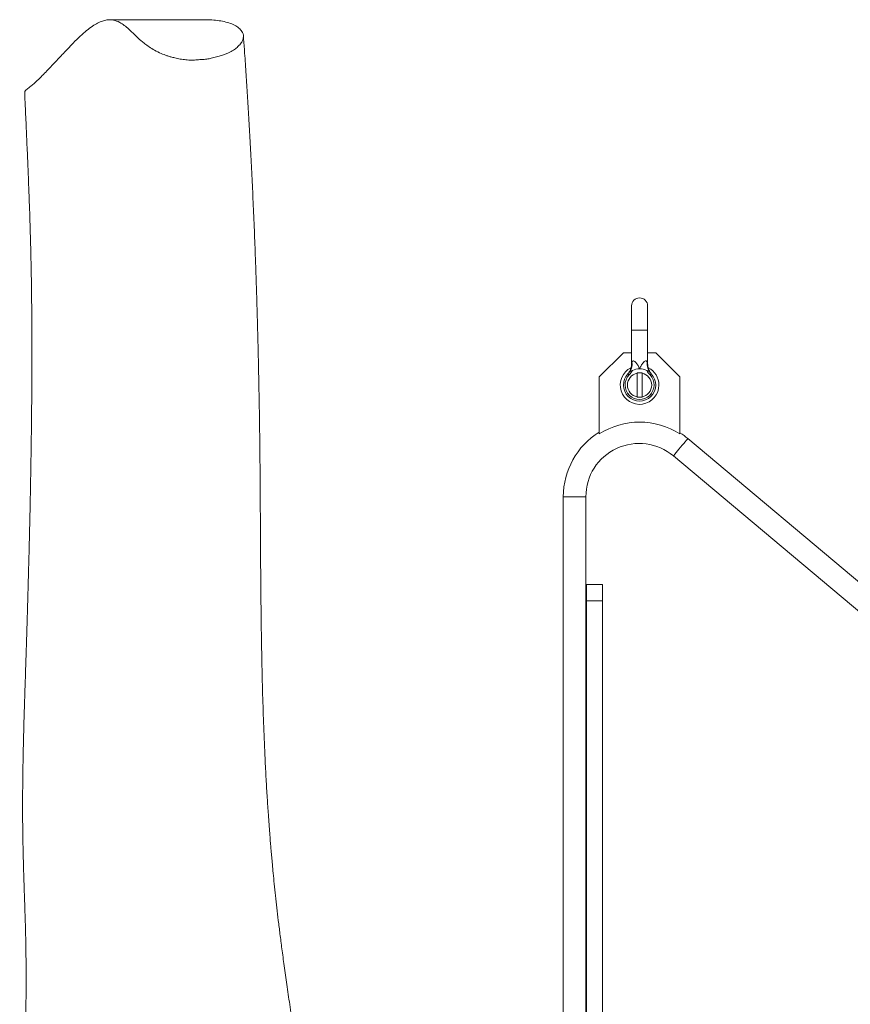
# Model space of a CAD drawing. Header units: millimetres. Extents: x 293 to 1784, y 788 to 2654.
# Tile 4 of 12: x 293 to 811, y 2041 to 2654. Entities that reach past the tile are written whole.
import ezdxf

# ---------------------------------------------------------------- set-up
doc = ezdxf.new("R2010")
doc.units = ezdxf.units.MM

msp = doc.modelspace()

# ---------------------------------------------------------------- linework, layer by layer
at = {"color": 7, "linetype": 'Continuous', "lineweight": 15}
for p, q in [((409.25, 2654.14), (349.22, 2654.14)), ((674.59, 2475.79), (674.59, 2460.7)), ((684.65, 2460.7), (684.65, 2475.79)), ((674.59, 2460.7), (674.59, 2439.83)), ((684.65, 2439.83), (684.65, 2460.7)), ((654.47, 2431.53), (669.56, 2446.62)), ((669.56, 2446.62), (674.59, 2446.62)), ((684.65, 2446.62), (689.68, 2446.62)), ((689.68, 2446.62), (704.77, 2431.53)), ((654.47, 2396.12), (654.47, 2431.53)), ((679.62, 2434.04), (678.12, 2434.04)), ((678.12, 2434.04), (678.12, 2418.95)), ((681.13, 2434.04), (679.62, 2434.04)), ((681.13, 2434.04), (681.13, 2418.95)), ((704.77, 2431.53), (704.77, 2396.12)), ((679.62, 2418.95), (678.12, 2418.95)), ((681.13, 2418.95), (679.62, 2418.95)), ((1117.03, 2051.34), (709.72, 2393.12)), ((700.67, 2382.33), (1172.43, 1986.47)), ((632.04, 2356.9), (632.04, 1985.17)), ((646.13, 1985.17), (646.13, 2356.9)), ((646.51, 2302.11), (656.57, 2302.11)), ((646.51, 2292.05), (646.51, 2302.11)), ((656.57, 2302.11), (656.57, 2292.05)), ((656.57, 2292.05), (646.51, 2292.05)), ((646.51, 2292.05), (646.51, 1985.17)), ((656.57, 2292.05), (656.57, 1985.17))]:
    msp.add_line(p, q, dxfattribs=at)
at = {"color": 8, "linetype": 'Continuous', "lineweight": 15}
for p, q in [((674.59, 2460.7), (679.62, 2460.7)), ((679.62, 2460.7), (684.65, 2460.7)), ((646.13, 2356.9), (632.04, 2356.9))]:
    msp.add_line(p, q, dxfattribs=at)
at = {"color": 7, "linetype": 'Continuous', "lineweight": 15, "flags": 128}
for points in [[(673.08, 2432.75), (672.94, 2432.89), (672.8, 2433.02), (672.68, 2433.14), (672.57, 2433.25), (672.47, 2433.33), (672.41, 2433.4), (672.37, 2433.44), (672.35, 2433.45)], [(686.17, 2432.75), (686.31, 2432.89), (686.45, 2433.02), (686.57, 2433.14), (686.68, 2433.25), (686.77, 2433.33), (686.84, 2433.4), (686.88, 2433.44), (686.9, 2433.45)]]:
    msp.add_lwpolyline(points, dxfattribs=at)
at = {"color": 8, "linetype": 'Continuous', "lineweight": 15, "flags": 128}
msp.add_lwpolyline([(700.67, 2382.33), (700.78, 2382.46), (701.11, 2382.86), (701.65, 2383.5), (702.37, 2384.36), (703.23, 2385.38), (704.18, 2386.52), (705.19, 2387.72), (706.2, 2388.92), (707.16, 2390.06), (708.01, 2391.08), (708.73, 2391.94), (709.27, 2392.58), (709.61, 2392.98), (709.72, 2393.12), (709.72, 2393.12)], dxfattribs=at)
at = {"color": 7, "linetype": 'Continuous', "lineweight": 15}
for centre, radius, start, end in [((679.62, 2475.79), 5.03, 0, 180), ((679.62, 2426.5), 12.07, 116.44004, 0), ((666.11, 2439.65), 8.84, 328.63488, 6.96367), ((679.62, 2426.5), 10.06, 90, 116.61998), ((679.62, 2426.5), 10.06, 63.38002, 90), ((693.14, 2439.65), 8.84, 173.03633, 211.36512), ((679.62, 2426.5), 12.07, 0, 63.00915), ((679.62, 2426.5), 10.06, 136.28959, 43.71041), ((679.62, 2426.5), 9.05, 136.28959, 43.71041), ((679.62, 2426.5), 7.55, 101.53696, 258.46304), ((679.62, 2426.5), 7.55, 281.53696, 78.46304), ((679.62, 2356.08), 47.28, 57.86507, 122.13493), ((679.33, 2356.9), 47.28, 121.76886, 180), ((679.33, 2356.9), 47.28, 50, 57.37677), ((679.33, 2356.9), 33.2, 50, 180)]:
    msp.add_arc(centre, radius, start, end, dxfattribs=at)
for points, knots in [([(409.25, 2654.05), (410.08, 2654.08), (412.61, 2654.16), (416.37, 2653.78), (420.73, 2653.07), (424.58, 2651.95), (427.87, 2650.45), (430.44, 2648.57), (431.98, 2646.56), (432.63, 2644.59), (432.61, 2642.77), (431.97, 2640.79), (430.63, 2638.84), (428.72, 2636.98), (426.47, 2635.26), (423.93, 2633.8), (421.31, 2632.65), (418.88, 2631.78), (415.89, 2630.94), (413.12, 2630.34), (411.23, 2629.87), (409.74, 2629.64), (408.08, 2629.49), (405.78, 2629.32), (402.95, 2629.08), (399.93, 2629.01), (397.56, 2629.11), (395.14, 2629.36), (392.28, 2629.85), (389.3, 2630.48), (386.84, 2631.14), (384.19, 2632), (380.72, 2633.35), (377.02, 2635.2), (373.72, 2637.26), (371.01, 2639.25), (367.85, 2641.94), (364.49, 2645.07), (361.2, 2648.27), (358.29, 2650.79), (355.09, 2652.87), (351.49, 2654.15), (347.96, 2654.23), (344.73, 2653.44), (341.72, 2652.17), (338.39, 2650.23), (334.88, 2647.53), (330.87, 2643.99), (326.45, 2639.71), (321.66, 2634.68), (317.17, 2629.87), (313.25, 2625.66), (310.24, 2622.49), (307.16, 2619.35), (303.97, 2616.15), (300.77, 2613.32), (297.98, 2611.24), (296.64, 2610.01), (296.08, 2609.28), (296.23, 2608.88), (296.25, 2608.81)], [0, 0, 0, 0, 0.012222, 0.037316, 0.062461, 0.087612, 0.112737, 0.137823, 0.162876, 0.178754, 0.19463, 0.210729, 0.226824, 0.238738, 0.250711, 0.262642, 0.268749, 0.274854, 0.281521, 0.288264, 0.290621, 0.293037, 0.295568, 0.298108, 0.303221, 0.308246, 0.310743, 0.313335, 0.319284, 0.325392, 0.330099, 0.33481, 0.344463, 0.358898, 0.37335, 0.38814, 0.402935, 0.436282, 0.469633, 0.503163, 0.536693, 0.582956, 0.62922, 0.660267, 0.691321, 0.722369, 0.757447, 0.792523, 0.827754, 0.862983, 0.898685, 0.916566, 0.934446, 0.949714, 0.964991, 0.982025, 0.990538, 0.994863, 0.999155, 1, 1, 1, 1]), ([(501.74, 1857.36), (501.7, 1857.54), (501.53, 1858.24), (501.15, 1859.76), (500.62, 1861.83), (499.87, 1864.54), (498.88, 1867.79), (497.79, 1871.34), (496.74, 1874.48), (495.83, 1877.09), (495.09, 1879.15), (494.43, 1880.95), (493.74, 1882.77), (493.02, 1884.64), (492.15, 1886.88), (491.16, 1889.39), (490.19, 1891.88), (489.38, 1894), (488.81, 1895.52), (488.46, 1896.5), (488.22, 1897.2), (488, 1897.84), (487.78, 1898.51), (487.56, 1899.19), (487.35, 1899.91), (487.15, 1900.59), (486.99, 1901.19), (486.96, 1901.32), (486.96, 1901.31), (486.76, 1902.16), (486.38, 1903.76), (485.98, 1905.56), (485.55, 1907.48), (485.01, 1909.95), (484.32, 1913.07), (483.25, 1918.04), (481.85, 1924.69), (479.68, 1935.28), (477.03, 1948.73), (473.99, 1964.86), (471.06, 1981.11), (468.25, 1997.42), (465.72, 2012.78), (463.45, 2027.14), (461.48, 2040.14), (459.66, 2052.57), (458.04, 2064.16), (456.62, 2074.66), (455.41, 2084.09), (454.36, 2092.58), (453.42, 2100.53), (452.58, 2108.15), (451.82, 2115.35), (451.18, 2121.87), (450.65, 2127.46), (450.26, 2131.76), (449.96, 2135.21), (449.67, 2138.5), (449.34, 2142.53), (448.95, 2147.38), (448.54, 2152.86), (448.01, 2160.2), (447.39, 2169.61), (446.7, 2181.25), (445.94, 2195.98), (445.2, 2213.59), (444.68, 2229.62), (444.37, 2241.58), (444.19, 2248.99), (444.05, 2255.61), (443.92, 2262.47), (443.79, 2270.31), (443.65, 2279.81), (443.53, 2290.45), (443.41, 2302.1), (443.32, 2314.3), (443.24, 2326.36), (443.18, 2337.95), (443.12, 2349.04), (443.06, 2359.87), (442.98, 2370.42), (442.9, 2379.66), (442.82, 2387.35), (442.75, 2393.25), (442.69, 2398.15), (442.63, 2402.06), (442.59, 2405.14), (442.55, 2407.87), (442.5, 2411.24), (442.42, 2415.75), (442.32, 2421.54), (442.2, 2428.29), (442.04, 2436.01), (441.85, 2444.69), (441.62, 2454.3), (441.35, 2464.76), (441.03, 2476.02), (440.66, 2488.05), (440.23, 2500.79), (439.69, 2515.51), (439.04, 2531.7), (438.28, 2548.78), (437.48, 2565.03), (436.67, 2580.38), (435.84, 2594.86), (435.01, 2608.54), (434.14, 2621.84), (433.33, 2633.68), (432.79, 2641.1), (432.56, 2644.18)], [0, 0, 0, 0, 0.000884, 0.003377, 0.006378, 0.009477, 0.013639, 0.017912, 0.022195, 0.025363, 0.027933, 0.030734, 0.033127, 0.036259, 0.040262, 0.045155, 0.050316, 0.054449, 0.057509, 0.059741, 0.061719, 0.063732, 0.06582, 0.068564, 0.072106, 0.075254, 0.077712, 0.080069, 0.082345, 0.084452, 0.086908, 0.089543, 0.092315, 0.095258, 0.100237, 0.10565, 0.116329, 0.127971, 0.149113, 0.170487, 0.191624, 0.212216, 0.233002, 0.249535, 0.265666, 0.280834, 0.294793, 0.30745, 0.318342, 0.328223, 0.337312, 0.346123, 0.354667, 0.362192, 0.368575, 0.37384, 0.376891, 0.38036, 0.385025, 0.390613, 0.396823, 0.403634, 0.415496, 0.428701, 0.443019, 0.465277, 0.488243, 0.497436, 0.506093, 0.5136, 0.520009, 0.529394, 0.540164, 0.552257, 0.565597, 0.579846, 0.593916, 0.606918, 0.619665, 0.632159, 0.644401, 0.656309, 0.664397, 0.671302, 0.677046, 0.681646, 0.685117, 0.687957, 0.691385, 0.697141, 0.704087, 0.712206, 0.721476, 0.732099, 0.743874, 0.756777, 0.770786, 0.785881, 0.802045, 0.819262, 0.84247, 0.865221, 0.887085, 0.908104, 0.928311, 0.947733, 0.966393, 0.98606, 1, 1, 1, 1]), ([(296.2, 2608.8), (296.31, 2606.03), (296.61, 2598.8), (297.15, 2586.78), (297.76, 2573.1), (298.33, 2559.7), (298.84, 2546.77), (299.29, 2534.39), (299.66, 2522.61), (299.97, 2511.42), (300.19, 2501.5), (300.34, 2492.82), (300.45, 2485.32), (300.54, 2478.05), (300.61, 2470.77), (300.67, 2460.73), (300.7, 2447.6), (300.67, 2432.14), (300.57, 2416.87), (300.42, 2401.93), (300.22, 2386.25), (299.97, 2371.05), (299.69, 2356.43), (299.39, 2342.57), (299.06, 2328.58), (298.69, 2314.04), (298.29, 2299.3), (297.87, 2284.5), (297.45, 2270.6), (297.04, 2257.61), (296.65, 2245.57), (296.3, 2234.94), (296, 2225.48), (295.74, 2216.88), (295.51, 2208.35), (295.3, 2199.75), (295.15, 2192.34), (295.05, 2185.84), (294.97, 2180.01), (294.91, 2173.29), (294.87, 2165.91), (294.89, 2158.29), (294.95, 2150.85), (295.04, 2143.76), (295.17, 2136.79), (295.33, 2130.03), (295.51, 2123.7), (295.68, 2118.3), (295.82, 2114.18), (295.94, 2110.77), (296.05, 2107.45), (296.19, 2103.4), (296.34, 2098.85), (296.53, 2092.95), (296.72, 2085.92), (296.88, 2078.12), (296.98, 2072.09), (297.02, 2067.88), (297.05, 2065.18), (297.06, 2062.64), (297.08, 2060.03), (297.08, 2057.2), (297.08, 2053.89), (297.07, 2050.24), (297.04, 2046.6), (297, 2043.44), (296.97, 2040.94), (296.93, 2038.14), (296.79, 2034.29), (296.8, 2029.43), (296.66, 2023.84), (296.54, 2018.13), (296.42, 2012.31), (296.3, 2006.48), (296.19, 2000.66), (296.1, 1995.06), (296.02, 1990.08), (295.95, 1985.61), (295.89, 1981.2), (295.81, 1976.76), (295.71, 1972.55), (295.62, 1968.76), (295.52, 1965.24), (295.43, 1961.82), (295.32, 1957.79), (295.17, 1953.11), (295.01, 1948.12), (294.8, 1943.26), (294.52, 1938.66), (294.2, 1934.23), (294.04, 1930.41), (293.88, 1927.15), (293.68, 1924), (293.54, 1920.33), (293.43, 1916.41), (293.32, 1912.83), (293.23, 1909.71), (293.14, 1906.78), (293.07, 1903.8), (293.06, 1900.68), (293.08, 1897.81), (293.1, 1895.03), (293.12, 1892.8), (293.15, 1891.09), (293.17, 1889.49), (293.2, 1888.14), (293.22, 1886.91), (293.26, 1885.11), (293.33, 1882.16), (293.44, 1878.08), (293.61, 1872.9), (293.84, 1866.67), (294.11, 1860.37), (294.33, 1856.15), (294.42, 1854.35)], [0, 0, 0, 0, 0.016682, 0.043382, 0.068775, 0.092816, 0.115471, 0.136349, 0.15585, 0.173965, 0.190689, 0.203066, 0.214556, 0.225321, 0.236223, 0.247388, 0.270085, 0.293795, 0.31374, 0.334349, 0.355621, 0.377556, 0.395257, 0.413367, 0.431673, 0.449204, 0.46891, 0.487352, 0.504535, 0.520459, 0.535125, 0.548537, 0.559072, 0.569355, 0.579554, 0.589714, 0.600156, 0.606067, 0.613042, 0.621095, 0.630233, 0.639538, 0.648408, 0.656839, 0.664825, 0.673234, 0.680846, 0.687234, 0.692383, 0.695404, 0.699316, 0.704173, 0.709722, 0.715355, 0.724861, 0.734267, 0.742415, 0.745757, 0.748856, 0.751779, 0.754548, 0.757918, 0.761603, 0.766009, 0.770557, 0.774189, 0.776914, 0.779329, 0.784091, 0.790112, 0.796319, 0.803785, 0.810325, 0.817121, 0.824752, 0.831367, 0.837536, 0.842992, 0.848023, 0.853517, 0.858158, 0.862652, 0.866621, 0.870379, 0.874556, 0.880564, 0.886617, 0.891933, 0.89763, 0.902562, 0.907276, 0.911006, 0.914362, 0.918451, 0.923633, 0.928222, 0.931434, 0.934888, 0.938406, 0.941843, 0.945571, 0.949338, 0.951314, 0.953352, 0.955603, 0.957258, 0.958365, 0.960674, 0.964486, 0.969732, 0.976322, 0.984167, 0.993248, 1, 1, 1, 1]), ([(674.58, 2439.83), (674.58, 2439.51), (674.57, 2438.77), (674.39, 2437.66), (674.07, 2436.55), (673.68, 2435.58), (673.26, 2434.77), (672.85, 2434.13), (672.51, 2433.67), (672.28, 2433.38), (672.16, 2433.24), (672.12, 2433.2), (672.11, 2433.19), (672.11, 2433.19)], [0, 0, 0, 0, 0.1306619, 0.3026967, 0.4616065, 0.6055148, 0.7318371, 0.8372701, 0.9179836, 0.9686876, 0.9865576, 0.9972222, 1, 1, 1, 1]), ([(674.88, 2440.72), (674.93, 2440.86), (674.98, 2440.98), (675.1, 2441.2), (675.18, 2441.29), (675.35, 2441.44), (675.45, 2441.5), (675.67, 2441.55), (675.79, 2441.55), (676.16, 2441.47), (676.43, 2441.31), (676.81, 2441.01), (676.94, 2440.9), (677.19, 2440.65), (677.3, 2440.53), (677.65, 2440.12), (677.87, 2439.83), (678.28, 2439.22), (678.47, 2438.9), (679.02, 2437.93), (679.34, 2437.25), (679.62, 2436.56)], [0, 0, 0, 0, 0.0625, 0.0625, 0.125, 0.125, 0.1875, 0.1875, 0.25, 0.25, 0.375, 0.375, 0.4375, 0.4375, 0.5, 0.5, 0.625, 0.625, 0.75, 0.75, 1, 1, 1, 1]), ([(684.37, 2440.72), (684.32, 2440.86), (684.27, 2440.98), (684.14, 2441.2), (684.07, 2441.29), (683.9, 2441.44), (683.8, 2441.5), (683.58, 2441.55), (683.46, 2441.55), (683.08, 2441.47), (682.82, 2441.31), (682.43, 2441.01), (682.31, 2440.9), (682.06, 2440.65), (681.94, 2440.53), (681.6, 2440.12), (681.38, 2439.83), (680.97, 2439.22), (680.77, 2438.9), (680.23, 2437.93), (679.91, 2437.25), (679.62, 2436.56)], [0, 0, 0, 0, 0.0625, 0.0625, 0.125, 0.125, 0.1875, 0.1875, 0.25, 0.25, 0.375, 0.375, 0.4375, 0.4375, 0.5, 0.5, 0.625, 0.625, 0.75, 0.75, 1, 1, 1, 1]), ([(687.14, 2433.19), (687.13, 2433.2), (687.11, 2433.22), (687.02, 2433.33), (686.67, 2433.75), (686.21, 2434.4), (685.65, 2435.4), (685.12, 2436.65), (684.72, 2438.18), (684.68, 2439.32), (684.65, 2439.83)], [0, 0, 0, 0, 0.0098119, 0.0241028, 0.0643929, 0.2316246, 0.354545, 0.5325575, 0.7897742, 1, 1, 1, 1]), ([(672.35, 2433.45), (672.23, 2433.32), (672.07, 2433.14), (672.1, 2433.18), (672.11, 2433.19)], [0, 0, 0, 0, 0.768027, 1, 1, 1, 1]), ([(673.66, 2435.05), (673.66, 2435.05), (673.69, 2435.08), (673.75, 2435.12), (673.84, 2435.15), (673.91, 2435.16), (674, 2435.17), (674.19, 2435.2), (674.59, 2435.27), (674.92, 2435.41), (675.12, 2435.49)], [0, 0, 0, 0, 0.006189, 0.130739, 0.243171, 0.271177, 0.327241, 0.439697, 0.666489, 1, 1, 1, 1]), ([(684.13, 2435.49), (684.33, 2435.41), (684.59, 2435.29), (684.99, 2435.21), (685.28, 2435.17), (685.48, 2435.14), (685.57, 2435.08), (685.59, 2435.05), (685.59, 2435.05)], [0, 0, 0, 0, 0.333806, 0.446219, 0.668677, 0.884365, 0.993805, 1, 1, 1, 1]), ([(687.14, 2433.19), (687.14, 2433.18), (687.15, 2433.17), (686.98, 2433.36), (686.9, 2433.45)], [0, 0, 0, 0, 0.498402, 1, 1, 1, 1])]:
    msp.add_open_spline(points, degree=3, knots=knots, dxfattribs=at)
at = {"color": 8, "linetype": 'Continuous', "lineweight": 15}
for points, knots in [([(674.6, 2439.83), (674.6, 2439.83), (674.6, 2439.83), (674.69, 2440.14), (674.81, 2440.5), (674.88, 2440.72)], [0, 0, 0, 0, 0.183871, 0.496258, 1, 1, 1, 1]), ([(684.37, 2440.72), (684.46, 2440.44), (684.59, 2440.04), (684.66, 2439.8), (684.65, 2439.82), (684.65, 2439.83)], [0, 0, 0, 0, 0.643415, 0.912935, 1, 1, 1, 1])]:
    msp.add_open_spline(points, degree=3, knots=knots, dxfattribs=at)
at = {"color": 7, "linetype": 'Continuous', "lineweight": 15}
for points in [[(672.35, 2433.45), (672.83, 2433.95), (673.26, 2434.49), (673.66, 2435.05)], [(675.12, 2435.49), (674.54, 2434.5), (673.87, 2433.58), (673.08, 2432.75)], [(686.17, 2432.75), (685.38, 2433.58), (684.71, 2434.5), (684.13, 2435.49)], [(685.59, 2435.05), (685.99, 2434.49), (686.42, 2433.95), (686.9, 2433.45)]]:
    msp.add_open_spline(points, degree=3, dxfattribs=at)

doc.saveas('drawing.dxf')
